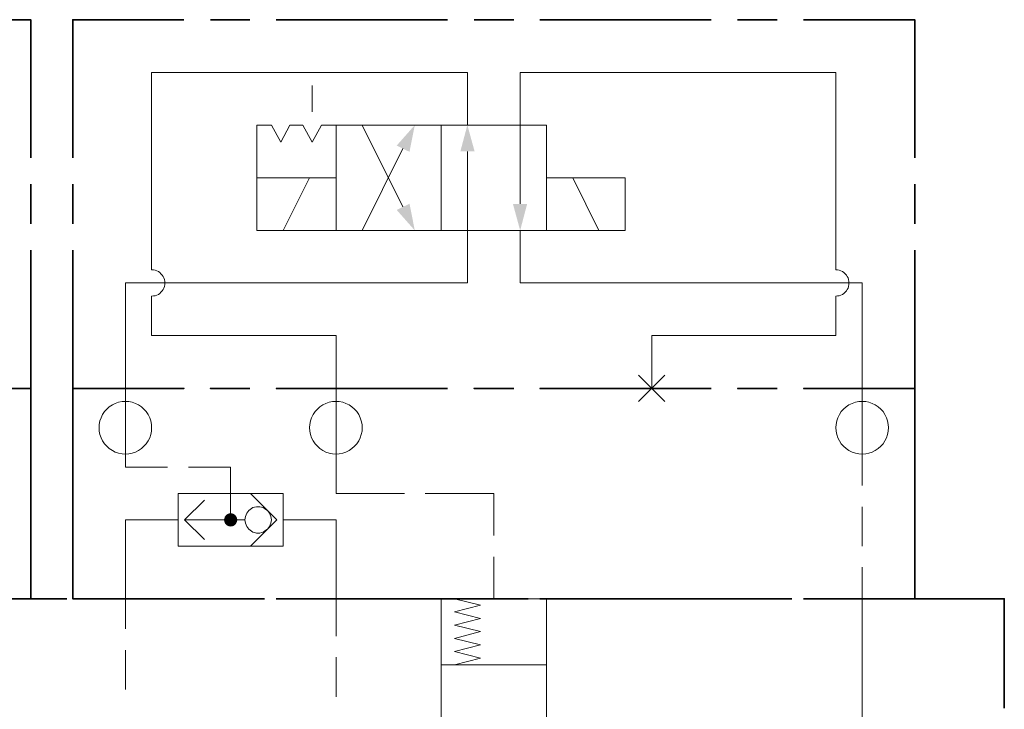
# Model space of a CAD drawing. Header units: millimetres. Extents: x 0 to 203, y 0 to 47.
# Tile 146 of 196: x 159.98 to 162.92, y 18.74 to 20.8. Entities that reach past the tile are written whole.
import ezdxf

# ---------------------------------------------------------------- set-up
doc = ezdxf.new("R2010")
doc.units = ezdxf.units.MM
doc.layers.add('PDF_Geomertry', color=7, linetype='Continuous')
doc.layers.add('PDF_Solid Fills', color=7, linetype='Continuous')

msp = doc.modelspace()

# ---------------------------------------------------------------- hatches: boundary and pattern name
at = {"layer": 'PDF_Solid Fills', "transparency": 33554559}
for points in [[(160.6143, 19.3104), (160.5963, 19.3174), (160.5971, 19.3201)], [(160.6143, 19.3104), (160.5971, 19.3201), (160.599, 19.3221)], [(160.6143, 19.3104), (160.599, 19.3221), (160.6004, 19.3243)], [(160.6143, 19.3104), (160.6004, 19.3243), (160.6027, 19.3257)], [(160.6143, 19.3104), (160.6027, 19.3257), (160.6046, 19.3271)], [(160.6143, 19.3104), (160.6046, 19.3271), (160.6068, 19.3285)], [(160.6143, 19.3104), (160.6068, 19.3285), (160.6096, 19.329)], [(160.6143, 19.3104), (160.6096, 19.329), (160.6115, 19.3299)], [(160.6143, 19.3104), (160.6115, 19.3299), (160.6143, 19.3299)], [(160.6143, 19.3104), (160.6171, 19.3299), (160.6193, 19.329)], [(160.6143, 19.3104), (160.6143, 19.3299), (160.6171, 19.3299)], [(160.6143, 19.3104), (160.6193, 19.329), (160.6221, 19.3285)], [(160.6143, 19.3104), (160.6221, 19.3285), (160.624, 19.3271)], [(160.6143, 19.3104), (160.624, 19.3271), (160.6263, 19.3257)], [(160.6143, 19.3104), (160.6263, 19.3257), (160.6282, 19.3243)], [(160.6143, 19.3104), (160.6282, 19.3243), (160.6296, 19.3221)], [(160.6143, 19.3104), (160.6296, 19.3221), (160.631, 19.3201)], [(160.6143, 19.3104), (160.631, 19.3201), (160.6324, 19.3174)], [(160.6143, 19.3104), (160.5949, 19.3124), (160.5957, 19.3151)], [(160.6143, 19.3104), (160.5949, 19.3104), (160.5949, 19.3124)], [(160.6143, 19.3104), (160.5949, 19.3076), (160.5949, 19.3104)], [(160.6143, 19.3104), (160.5957, 19.3049), (160.5949, 19.3076)], [(160.6143, 19.3104), (160.5957, 19.3151), (160.5963, 19.3174)], [(160.6143, 19.3104), (160.5963, 19.3026), (160.5957, 19.3049)], [(160.6143, 19.3104), (160.5971, 19.2999), (160.5963, 19.3026)], [(160.6143, 19.3104), (160.599, 19.2979), (160.5971, 19.2999)], [(160.6143, 19.3104), (160.6004, 19.2965), (160.599, 19.2979)], [(160.6143, 19.3104), (160.6027, 19.2943), (160.6004, 19.2965)], [(160.6143, 19.3104), (160.6046, 19.2929), (160.6027, 19.2943)], [(160.6143, 19.3104), (160.6068, 19.2915), (160.6046, 19.2929)], [(160.6143, 19.3104), (160.6096, 19.291), (160.6068, 19.2915)], [(160.6143, 19.3104), (160.6115, 19.291), (160.6096, 19.291)], [(160.6143, 19.3104), (160.6143, 19.2901), (160.6115, 19.291)], [(160.6143, 19.3104), (160.6324, 19.3174), (160.6332, 19.3151)], [(160.6143, 19.3104), (160.6332, 19.3151), (160.6338, 19.3124)], [(160.6143, 19.3104), (160.6338, 19.3124), (160.6338, 19.3104)], [(160.6143, 19.3104), (160.6171, 19.291), (160.6143, 19.2901)], [(160.6143, 19.3104), (160.6193, 19.291), (160.6171, 19.291)], [(160.6143, 19.3104), (160.6221, 19.2915), (160.6193, 19.291)], [(160.6143, 19.3104), (160.624, 19.2929), (160.6221, 19.2915)], [(160.6143, 19.3104), (160.6263, 19.2943), (160.624, 19.2929)], [(160.6143, 19.3104), (160.6282, 19.2965), (160.6263, 19.2943)], [(160.6143, 19.3104), (160.6296, 19.2979), (160.6282, 19.2965)], [(160.6143, 19.3104), (160.631, 19.2999), (160.6296, 19.2979)], [(160.6143, 19.3104), (160.6324, 19.3026), (160.631, 19.2999)], [(160.6143, 19.3104), (160.6332, 19.3049), (160.6324, 19.3026)], [(160.6143, 19.3104), (160.6338, 19.3076), (160.6332, 19.3049)], [(160.6143, 19.3104), (160.6338, 19.3104), (160.6338, 19.3076)]]:
    msp.add_hatch(color=256, dxfattribs=at).paths.add_polyline_path(points)

# ---------------------------------------------------------------- linework, layer by layer
at = {"layer": 'PDF_Geomertry', "lineweight": 35}
for points in [[(160.0171, 20.391), (160.0171, 20.8035), (159.6852, 20.8035)], [(160.4749, 20.8035), (160.1429, 20.8035), (160.1429, 20.391)], [(160.6721, 20.8035), (160.554, 20.8035)], [(161.2624, 20.8035), (160.7504, 20.8035)], [(161.4596, 20.8035), (161.3415, 20.8035)], [(162.0499, 20.8035), (161.5379, 20.8035)], [(162.2463, 20.8035), (162.1282, 20.8035)], [(162.6574, 20.391), (162.6574, 20.8035), (162.3254, 20.8035)], [(160.0171, 20.1938), (160.0171, 20.3124)], [(160.1429, 20.3124), (160.1429, 20.1938)], [(162.6574, 20.1938), (162.6574, 20.3124)], [(160.0171, 20.1151), (160.0171, 19.7026), (159.6852, 19.7026), (160.0171, 19.7026), (160.0171, 19.0743), (159.6852, 19.0743)], [(160.1429, 20.1151), (160.1429, 19.7026), (160.4749, 19.7026), (160.1429, 19.7026), (160.1429, 19.0743), (160.4749, 19.0743)], [(162.6574, 20.1151), (162.6574, 19.7026), (162.3254, 19.7026), (162.6574, 19.7026), (162.6574, 19.0743), (162.3254, 19.0743)], [(160.0074, 19.0743), (160.1254, 19.0743)], [(160.204, 19.0743), (160.7157, 19.0743)], [(160.6721, 19.0743), (160.554, 19.0743)], [(161.2624, 19.0743), (160.7504, 19.0743)], [(160.7943, 19.0743), (160.9129, 19.0743)], [(160.9915, 19.0743), (161.5032, 19.0743)], [(161.4596, 19.0743), (161.3415, 19.0743)], [(162.0499, 19.0743), (161.5379, 19.0743)], [(161.5818, 19.0743), (161.6999, 19.0743)], [(161.779, 19.0743), (162.2907, 19.0743)], [(162.2463, 19.0743), (162.1282, 19.0743)], [(162.3693, 19.0743), (162.4874, 19.0743)], [(162.5665, 19.0743), (162.9249, 19.0743), (162.9249, 18.7479)]]:
    msp.add_lwpolyline(points, dxfattribs=at)
at = {"layer": 'PDF_Geomertry', "lineweight": 15}
for points in [[(161.3213, 20.4888), (161.3213, 20.6457), (160.3782, 20.6457), (160.3782, 20.0568), (160.3838, 20.0563), (160.3888, 20.0554), (160.3935, 20.0535), (160.3985, 20.0513), (160.4027, 20.0485), (160.406, 20.0451), (160.4096, 20.041), (160.4124, 20.0368), (160.4152, 20.0326), (160.4165, 20.0276), (160.4179, 20.0221), (160.4179, 20.0174), (160.4179, 20.0124), (160.4165, 20.0068), (160.4152, 20.0021), (160.4124, 19.9979), (160.4096, 19.9938), (160.406, 19.9896), (160.4027, 19.986), (160.3985, 19.9832), (160.3935, 19.9813), (160.3888, 19.979), (160.3838, 19.9785), (160.3782, 19.9776), (160.3838, 19.9785), (160.3888, 19.979), (160.3935, 19.9813), (160.3985, 19.9832), (160.4027, 19.986), (160.406, 19.9896), (160.4096, 19.9938), (160.4124, 19.9979), (160.4152, 20.0021), (160.4165, 20.0068), (160.4179, 20.0124), (160.4179, 20.0174), (160.4179, 20.0221), (160.4165, 20.0276), (160.4152, 20.0326), (160.4124, 20.0368), (160.4096, 20.041), (160.406, 20.0451), (160.4027, 20.0485), (160.3985, 20.0513), (160.3935, 20.0535), (160.3888, 20.0554), (160.3838, 20.0563), (160.3782, 20.0568)], [(162.4221, 20.0568), (162.4221, 20.6457), (161.479, 20.6457), (161.479, 20.4888), (161.479, 20.2535)], [(160.8582, 20.5285), (160.8582, 20.6068)], [(161.0074, 20.4888), (161.129, 20.2451)], [(161.3213, 20.4104), (161.3213, 20.1743), (161.3213, 20.0174), (160.2999, 20.0174), (160.2999, 19.7026), (160.2999, 19.6638), (160.2999, 19.5063), (160.2999, 19.4674), (160.4254, 19.4674)], [(161.0074, 20.1743), (161.129, 20.4188)], [(160.7713, 20.1743), (160.8499, 20.3318)], [(161.7143, 20.1743), (161.636, 20.3318)], [(161.479, 20.1743), (161.479, 20.0174), (162.5004, 20.0174), (162.5004, 19.7026), (162.5004, 19.6638), (162.5004, 19.5063), (162.5004, 19.4124)], [(161.8721, 19.7026), (161.8721, 19.8604), (162.4221, 19.8604), (162.4221, 19.9776), (162.4268, 19.9785), (162.4318, 19.979), (162.4365, 19.9813), (162.4415, 19.9832), (162.4457, 19.986), (162.4499, 19.9896), (162.4532, 19.9938), (162.456, 19.9979), (162.4582, 20.0021), (162.4596, 20.0068), (162.461, 20.0124), (162.461, 20.0174), (162.461, 20.0221), (162.4596, 20.0276), (162.4582, 20.0326), (162.456, 20.0368), (162.4532, 20.041), (162.4499, 20.0451), (162.4457, 20.0485), (162.4415, 20.0513), (162.4365, 20.0535), (162.4318, 20.0554), (162.4268, 20.0563), (162.4221, 20.0568), (162.4268, 20.0563), (162.4318, 20.0554), (162.4365, 20.0535), (162.4415, 20.0513), (162.4457, 20.0485), (162.4499, 20.0451), (162.4532, 20.041), (162.456, 20.0368), (162.4582, 20.0326), (162.4596, 20.0276), (162.461, 20.0221), (162.461, 20.0174), (162.461, 20.0124), (162.4596, 20.0068), (162.4582, 20.0021), (162.456, 19.9979), (162.4532, 19.9938), (162.4499, 19.9896), (162.4457, 19.986), (162.4415, 19.9832), (162.4365, 19.9813), (162.4318, 19.979), (162.4268, 19.9785), (162.4221, 19.9776)], [(160.3782, 19.9776), (160.3782, 19.8604), (160.929, 19.8604), (160.929, 19.7026), (160.929, 19.6638), (160.929, 19.5063), (160.929, 19.3888), (161.1332, 19.3888)], [(161.8324, 19.6638), (161.911, 19.7424)], [(161.911, 19.6638), (161.8324, 19.7424)], [(160.4888, 19.4674), (160.6143, 19.4674), (160.6143, 19.3104)], [(160.6735, 19.2313), (160.7518, 19.3104), (160.6735, 19.3888)], [(161.1957, 19.3888), (161.4004, 19.3888), (161.4004, 19.2632)], [(160.536, 19.2513), (160.4768, 19.3104), (160.536, 19.3688)], [(162.5004, 19.3493), (162.5004, 19.2313)], [(160.4574, 19.3104), (160.2999, 19.3104), (160.2999, 19.0743), (160.2999, 18.9846)], [(160.6568, 19.3104), (160.6338, 19.3104), (160.4768, 19.3104)], [(160.7713, 19.3104), (160.929, 19.3104), (160.929, 19.0743), (160.929, 18.9632)], [(161.4004, 19.1999), (161.4004, 19.0743)], [(162.5004, 19.1688), (162.5004, 19.0743), (162.5004, 18.634), (162.5004, 18.6035)], [(161.4004, 18.4457), (161.2429, 18.6026), (161.2429, 19.0743), (161.5574, 19.0743), (161.5574, 18.6026), (162.1388, 18.6026), (162.1388, 18.2451), (162.1388, 17.3138), (160.9013, 17.3138)], [(161.2824, 19.0743), (161.361, 19.0549), (161.2824, 19.0354), (161.361, 19.0151), (161.2824, 18.9957), (161.361, 18.9763), (161.2824, 18.9563), (161.361, 18.9368), (161.2824, 18.9174), (161.361, 18.8971), (161.2824, 18.8776)], [(160.2999, 18.9215), (160.2999, 18.8035)], [(160.929, 18.8999), (160.929, 18.7818)], [(161.2429, 18.8776), (161.5574, 18.8776)]]:
    msp.add_lwpolyline(points, dxfattribs=at)
for points in [[(160.929, 20.3318), (160.929, 20.4888), (160.8852, 20.4888), (160.8582, 20.4374), (160.8304, 20.4888), (160.7915, 20.4888), (160.7638, 20.4374), (160.736, 20.4888), (160.6929, 20.4888), (160.6929, 20.3318)], [(161.2429, 20.4888), (160.929, 20.4888), (160.929, 20.1743), (161.2429, 20.1743), (161.2429, 20.4888)], [(161.5574, 20.1743), (161.2429, 20.1743), (161.2429, 20.4888), (161.5574, 20.4888), (161.5574, 20.1743)], [(160.6929, 20.1743), (160.929, 20.1743), (160.929, 20.3318), (160.6929, 20.3318), (160.6929, 20.1743)], [(161.5574, 20.1743), (161.7929, 20.1743), (161.7929, 20.3318), (161.5574, 20.3318), (161.5574, 20.1743)], [(160.3782, 19.5854), (160.3782, 19.5951), (160.3763, 19.6054), (160.3727, 19.6151), (160.3679, 19.6243), (160.3624, 19.6332), (160.3554, 19.641), (160.3477, 19.6471), (160.3393, 19.6535), (160.3304, 19.6576), (160.3207, 19.661), (160.3102, 19.6632), (160.2999, 19.6638), (160.2902, 19.6632), (160.2796, 19.661), (160.2699, 19.6576), (160.261, 19.6535), (160.2518, 19.6471), (160.2443, 19.641), (160.2379, 19.6332), (160.2318, 19.6243), (160.2277, 19.6151), (160.224, 19.6054), (160.2221, 19.5951), (160.2213, 19.5854), (160.2221, 19.5749), (160.224, 19.5646), (160.2277, 19.5549), (160.2318, 19.5457), (160.2379, 19.5374), (160.2443, 19.5299), (160.2518, 19.5229), (160.261, 19.5174), (160.2699, 19.5124), (160.2796, 19.509), (160.2902, 19.5068), (160.2999, 19.5063), (160.3102, 19.5068), (160.3207, 19.509), (160.3304, 19.5124), (160.3393, 19.5174), (160.3477, 19.5229), (160.3554, 19.5299), (160.3624, 19.5374), (160.3679, 19.5457), (160.3727, 19.5549), (160.3763, 19.5646), (160.3782, 19.5749), (160.3782, 19.5854)], [(161.0074, 19.5854), (161.0068, 19.5951), (161.0046, 19.6054), (161.0013, 19.6151), (160.9971, 19.6243), (160.9907, 19.6332), (160.9846, 19.641), (160.9763, 19.6471), (160.9679, 19.6535), (160.9588, 19.6576), (160.949, 19.661), (160.9388, 19.6632), (160.929, 19.6638), (160.9185, 19.6632), (160.9082, 19.661), (160.8985, 19.6576), (160.8893, 19.6535), (160.881, 19.6471), (160.8735, 19.641), (160.8665, 19.6332), (160.861, 19.6243), (160.856, 19.6151), (160.8527, 19.6054), (160.8504, 19.5951), (160.8499, 19.5854), (160.8504, 19.5749), (160.8527, 19.5646), (160.856, 19.5549), (160.861, 19.5457), (160.8665, 19.5374), (160.8735, 19.5299), (160.881, 19.5229), (160.8893, 19.5174), (160.8985, 19.5124), (160.9082, 19.509), (160.9185, 19.5068), (160.929, 19.5063), (160.9388, 19.5068), (160.949, 19.509), (160.9588, 19.5124), (160.9679, 19.5174), (160.9763, 19.5229), (160.9846, 19.5299), (160.9907, 19.5374), (160.9971, 19.5457), (161.0013, 19.5549), (161.0046, 19.5646), (161.0068, 19.5749), (161.0074, 19.5854)], [(162.579, 19.5854), (162.5782, 19.5951), (162.5763, 19.6054), (162.5727, 19.6151), (162.5685, 19.6243), (162.5629, 19.6332), (162.556, 19.641), (162.5485, 19.6471), (162.5393, 19.6535), (162.5304, 19.6576), (162.5207, 19.661), (162.511, 19.6632), (162.5004, 19.6638), (162.4902, 19.6632), (162.4804, 19.661), (162.4707, 19.6576), (162.461, 19.6535), (162.4527, 19.6471), (162.4449, 19.641), (162.4379, 19.6332), (162.4324, 19.6243), (162.4277, 19.6151), (162.4249, 19.6054), (162.4227, 19.5951), (162.4221, 19.5854), (162.4227, 19.5749), (162.4249, 19.5646), (162.4277, 19.5549), (162.4324, 19.5457), (162.4379, 19.5374), (162.4449, 19.5299), (162.4527, 19.5229), (162.461, 19.5174), (162.4707, 19.5124), (162.4804, 19.509), (162.4902, 19.5068), (162.5004, 19.5063), (162.511, 19.5068), (162.5207, 19.509), (162.5304, 19.5124), (162.5393, 19.5174), (162.5485, 19.5229), (162.556, 19.5299), (162.5629, 19.5374), (162.5685, 19.5457), (162.5727, 19.5549), (162.5763, 19.5646), (162.5782, 19.5749), (162.579, 19.5854)], [(160.4574, 19.3888), (160.7713, 19.3888), (160.7713, 19.2313), (160.4574, 19.2313), (160.4574, 19.3888)], [(160.736, 19.3104), (160.7352, 19.3151), (160.7346, 19.3201), (160.7324, 19.3249), (160.7304, 19.3299), (160.7277, 19.334), (160.724, 19.3382), (160.7199, 19.341), (160.7157, 19.3443), (160.7115, 19.3465), (160.7068, 19.3479), (160.7013, 19.3493), (160.6963, 19.3493), (160.6915, 19.3493), (160.686, 19.3479), (160.681, 19.3465), (160.6768, 19.3443), (160.6727, 19.341), (160.6685, 19.3382), (160.6652, 19.334), (160.6624, 19.3299), (160.6602, 19.3249), (160.6582, 19.3201), (160.6574, 19.3151), (160.6568, 19.3104), (160.6574, 19.3049), (160.6582, 19.2999), (160.6602, 19.2951), (160.6624, 19.2901), (160.6652, 19.286), (160.6685, 19.2826), (160.6727, 19.279), (160.6768, 19.2763), (160.681, 19.2735), (160.686, 19.2721), (160.6915, 19.2707), (160.6963, 19.2707), (160.7013, 19.2707), (160.7068, 19.2721), (160.7115, 19.2735), (160.7157, 19.2763), (160.7199, 19.279), (160.724, 19.2826), (160.7277, 19.286), (160.7304, 19.2901), (160.7324, 19.2951), (160.7346, 19.2999), (160.7352, 19.3049), (160.736, 19.3104)]]:
    msp.add_lwpolyline(points, close=True, dxfattribs=at)
at = {"layer": 'PDF_Geomertry', "lineweight": 35}
for points in [[(160.6721, 19.7026), (160.554, 19.7026)], [(161.2624, 19.7026), (160.7504, 19.7026)], [(161.4596, 19.7026), (161.3415, 19.7026)], [(162.0499, 19.7026), (161.5379, 19.7026)], [(162.2463, 19.7026), (162.1282, 19.7026)]]:
    msp.add_lwpolyline(points, close=True, dxfattribs=at)
at = {"layer": 'PDF_Geomertry', "lineweight": 0}
msp.add_lwpolyline([(160.6046, 19.3104), (160.6046, 19.309), (160.6046, 19.3076), (160.6054, 19.3063), (160.606, 19.3054), (160.6068, 19.304), (160.6074, 19.3035), (160.6082, 19.3021), (160.6096, 19.3013), (160.611, 19.3013), (160.6115, 19.3007), (160.6129, 19.3007), (160.6143, 19.2999), (160.6157, 19.3007), (160.6171, 19.3007), (160.6179, 19.3013), (160.6193, 19.3013), (160.6207, 19.3021), (160.6213, 19.3035), (160.6221, 19.304), (160.6227, 19.3054), (160.6235, 19.3063), (160.624, 19.3076), (160.624, 19.309), (160.624, 19.3104), (160.624, 19.311), (160.624, 19.3124), (160.6235, 19.3138), (160.6227, 19.3151), (160.6221, 19.316), (160.6213, 19.3174), (160.6207, 19.3179), (160.6193, 19.3188), (160.6179, 19.3193), (160.6171, 19.3193), (160.6157, 19.3201), (160.6143, 19.3201), (160.6129, 19.3201), (160.6115, 19.3193), (160.611, 19.3193), (160.6096, 19.3188), (160.6082, 19.3179), (160.6074, 19.3174), (160.6068, 19.316), (160.606, 19.3151), (160.6054, 19.3138), (160.6046, 19.3124), (160.6046, 19.311), (160.6046, 19.3104)], close=True, dxfattribs=at)
at = {"layer": 'PDF_Solid Fills', "transparency": 33554559}
for points in [[(161.1102, 20.4276), (161.1485, 20.409), (161.1102, 20.4276), (161.1643, 20.4888)], [(161.3004, 20.4104), (161.3429, 20.4104), (161.3004, 20.4104), (161.3213, 20.4888)], [(161.1485, 20.254), (161.1102, 20.2354), (161.1485, 20.254), (161.1643, 20.1743)], [(161.4999, 20.2535), (161.4574, 20.2535), (161.4999, 20.2535), (161.479, 20.1743)]]:
    msp.add_solid(points, dxfattribs=at)

doc.saveas('drawing.dxf')
